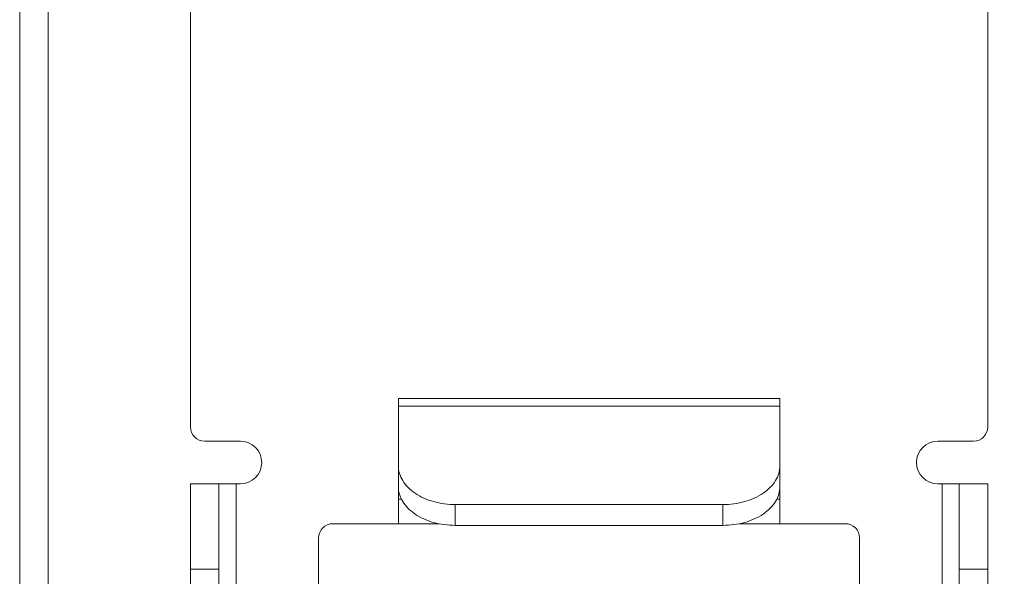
# Model space of a CAD drawing. Header units: millimetres. Extents: x 38 to 345, y 39 to 594.
# Tile 44 of 46: x 286 to 321, y 418 to 438. Entities that reach past the tile are written whole.
import ezdxf

# ---------------------------------------------------------------- set-up
doc = ezdxf.new("R2010")
doc.units = ezdxf.units.MM
doc.layers.add('DIM', color=7, linetype='Continuous')
doc.styles.get("Standard").update_dxf_attribs({"font": 'txt.shx'})
doc.dimstyles.new('ISO-25', dxfattribs={"dimtxt": 5, "dimasz": 5, "dimexe": 1, "dimexo": 1, "dimgap": 1, "dimtad": 0, "dimdsep": 46, "dimtxsty": 'Standard', "dimcen": 1, "dimadec": 0, "dimazin": 0, "dimtfac": 1, "dimtmove": 0, "dimatfit": 3, "dimfxl": 0, "dimarcsym": 0})

# ---------------------------------------------------------------- blocks, each defined once
blk = doc.blocks.new('*D3')
at = {"layer": 'Defpoints', "color": 0}
for p in [(306.471, 505.042), (306.471, 371.442), (341.471, 371.442)]:
    blk.add_point(p, dxfattribs=at)
at = {"layer": 'DIM', "color": 0, "lineweight": -2}
for p, q in [((307.471, 505.042), (342.471, 505.042)), ((341.471, 500.042), (341.471, 448.408)), ((341.471, 376.442), (341.471, 428.075)), ((307.471, 371.442), (342.471, 371.442))]:
    blk.add_line(p, q, dxfattribs=at)
at = {"layer": 'DIM', "color": 0}
for points in [[(340.638, 500.042), (342.304, 500.042), (341.471, 505.042)], [(340.638, 376.442), (342.304, 376.442), (341.471, 371.442)]]:
    blk.add_solid(points, dxfattribs=at)
at = {"layer": 'DIM', "color": 0, "lineweight": 0, "insert": (341.471, 438.242), "char_height": 5, "attachment_point": 5, "rotation": 90}
blk.add_mtext('133.6', dxfattribs=at)

msp = doc.modelspace()

# ---------------------------------------------------------------- linework, layer by layer
at = {"color": 7, "linetype": 'Continuous', "lineweight": 0}
for p, q in [((286.471, 379.042), (286.471, 494.042)), ((287.471, 494.042), (287.471, 379.042)), ((292.471, 423.242), (292.471, 453.742)), ((320.471, 453.742), (320.471, 423.242)), ((299.771, 424.247), (299.771, 423.978)), ((313.171, 424.247), (299.771, 424.247)), ((313.171, 423.978), (313.171, 424.247)), ((299.771, 423.978), (299.771, 421.878)), ((313.171, 423.978), (299.771, 423.978)), ((313.171, 421.878), (313.171, 423.978)), ((294.221, 422.742), (292.971, 422.742)), ((318.721, 422.742), (319.971, 422.742)), ((299.771, 421.147), (299.771, 421.878)), ((313.171, 421.878), (313.171, 421.147)), ((292.471, 421.242), (292.471, 418.242)), ((292.471, 421.242), (293.471, 421.242)), ((294.071, 421.242), (293.471, 421.242)), ((293.471, 418.242), (293.471, 421.242)), ((294.221, 421.242), (294.071, 421.242)), ((294.071, 421.242), (294.071, 390.542)), ((318.721, 421.242), (318.871, 421.242)), ((319.471, 421.242), (318.871, 421.242)), ((318.871, 390.542), (318.871, 421.242)), ((319.471, 421.242), (319.471, 418.242)), ((319.471, 421.242), (320.471, 421.242)), ((320.471, 418.242), (320.471, 421.242)), ((299.771, 421.147), (299.771, 420.703)), ((313.171, 420.703), (313.171, 421.147)), ((299.771, 420.703), (299.771, 419.842)), ((299.771, 420.703), (299.881, 420.703)), ((313.061, 420.703), (313.171, 420.703)), ((313.171, 419.842), (313.171, 420.703)), ((301.771, 420.514), (311.171, 420.514)), ((301.771, 420.514), (301.771, 419.783)), ((311.171, 419.783), (311.171, 420.514)), ((297.471, 419.842), (299.771, 419.842)), ((301.201, 419.842), (299.771, 419.842)), ((313.171, 419.842), (311.741, 419.842)), ((313.171, 419.842), (315.471, 419.842)), ((301.771, 419.783), (311.171, 419.783)), ((296.971, 416.242), (296.971, 419.342)), ((315.971, 419.342), (315.971, 416.242)), ((292.471, 418.242), (292.471, 414.242)), ((293.471, 418.242), (292.471, 418.242)), ((293.471, 418.242), (293.471, 414.242)), ((319.471, 414.242), (319.471, 418.242)), ((320.471, 418.242), (319.471, 418.242)), ((320.471, 414.242), (320.471, 418.242))]:
    msp.add_line(p, q, dxfattribs=at)
for centre, radius, start, end in [((292.971, 423.242), 0.5, 180, 270), ((319.971, 423.242), 0.5, 270, 0), ((294.221, 421.992), 0.75, 270, 90), ((318.721, 421.992), 0.75, 90, 270), ((297.471, 419.342), 0.5, 90, 180), ((315.471, 419.342), 0.5, 0, 90)]:
    msp.add_arc(centre, radius, start, end, dxfattribs=at)
for points, knots in [([(301.771, 420.514), (301.514, 420.514), (301.016, 420.579), (300.453, 420.823), (300.106, 421.107), (299.917, 421.344), (299.798, 421.605), (299.771, 421.789), (299.771, 421.878)], [0, 0, 0, 0, 0.29067, 0.558987, 0.680686, 0.793428, 0.89883, 1, 1, 1, 1]), ([(313.171, 421.878), (313.171, 421.789), (313.144, 421.605), (313.026, 421.344), (312.836, 421.107), (312.489, 420.823), (311.926, 420.579), (311.429, 420.514), (311.171, 420.514)], [0, 0, 0, 0, 0.10117, 0.206572, 0.319314, 0.441013, 0.70933, 1, 1, 1, 1]), ([(299.771, 421.147), (299.771, 421.057), (299.798, 420.873), (299.917, 420.613), (300.106, 420.376), (300.453, 420.092), (301.016, 419.847), (301.514, 419.783), (301.771, 419.783)], [0, 0, 0, 0, 0.10117, 0.206572, 0.319314, 0.441013, 0.70933, 1, 1, 1, 1]), ([(311.171, 419.783), (311.429, 419.783), (311.926, 419.847), (312.489, 420.092), (312.836, 420.376), (313.026, 420.613), (313.144, 420.873), (313.171, 421.057), (313.171, 421.147)], [0, 0, 0, 0, 0.29067, 0.558987, 0.680686, 0.793428, 0.89883, 1, 1, 1, 1])]:
    msp.add_open_spline(points, degree=3, knots=knots, dxfattribs=at)

# ---------------------------------------------------------------- dimensions: what is measured, and where the dimension line sits
at = {"layer": 'DIM', "lineweight": 0}
dim = msp.add_linear_dim(base=(341.471, 371.442), p1=(306.471, 505.042), p2=(306.471, 371.442), angle=90, dimstyle='ISO-25', dxfattribs=at)
dim.commit()
dim.dimension.update_dxf_attribs({"geometry": '*D3', "text_midpoint": (341.471, 438.242)})

doc.saveas('drawing.dxf')
